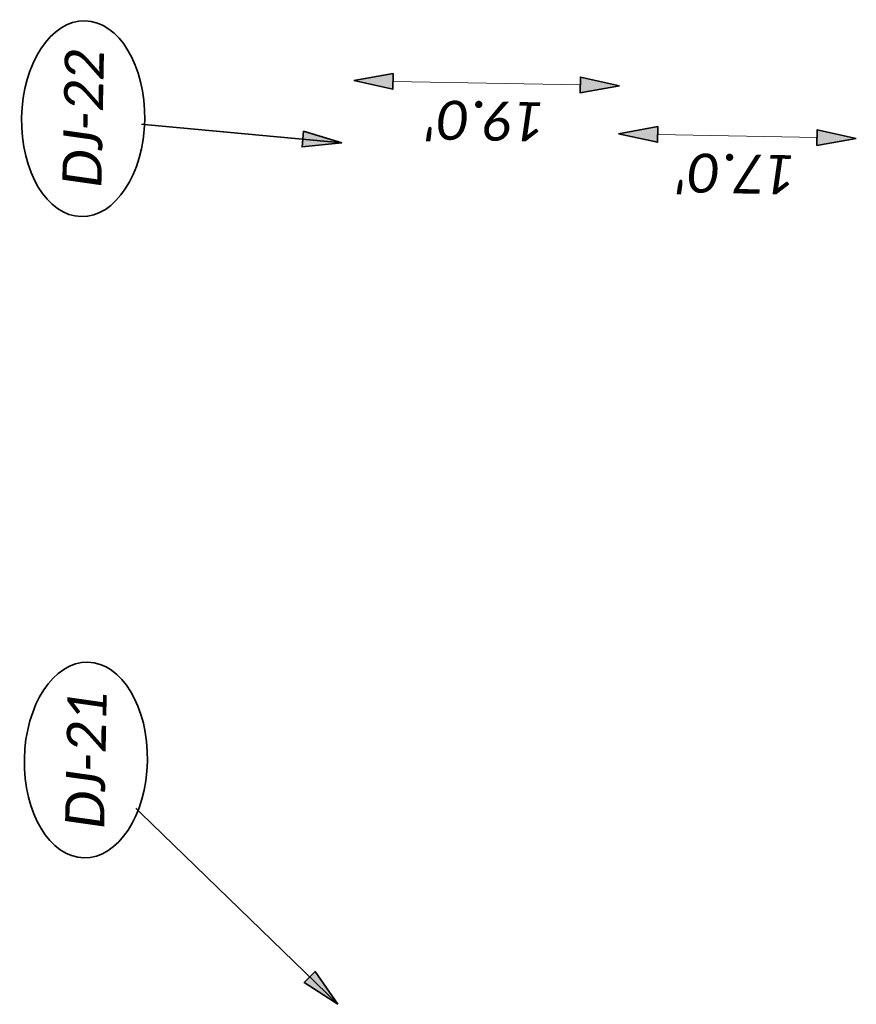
# Model space of a CAD drawing. Header units: feet. Extents: x 1368653 to 2286356, y 514938 to 1180851.
# Tile 17 of 19: x 2267257 to 2267316, y 524227 to 524297. Entities that reach past the tile are written whole.
import ezdxf
from ezdxf.enums import TextEntityAlignment as Align

# ---------------------------------------------------------------- set-up
doc = ezdxf.new("R2010")
doc.units = ezdxf.units.FT
doc.header["$LTSCALE"] = 20
doc.header["$MEASUREMENT"] = 0
doc.set_wipeout_variables(frame=1)
doc.layers.get('0').update_dxf_attribs({"lineweight": 15, "true_color": 0xc2ced6})
doc.layers.get('Defpoints').update_dxf_attribs({"lineweight": 15})
doc.layers.add('TX_P_20', color=7, linetype='Continuous', lineweight=35)
doc.styles.add('P_Slanted - Normal Fixed Spacing', font='calibrii.ttf', dxfattribs={"height": 0.14})
doc.styles.add('Slanted-Normal', font='font31.shx', dxfattribs={"height": 0.14})
doc.dimstyles.new('Dec-1  Slanted', dxfattribs={"dimtxt": 0.14, "dimasz": 0.14, "dimexe": 0.07, "dimexo": 0.07, "dimgap": 0.07, "dimtad": 1, "dimdec": 1, "dimzin": 3, "dimdsep": 46, "dimtxsty": 'Slanted-Normal', "dimblk": 'Dim1', "dimcen": 0, "dimclrd": 95, "dimclre": 95, "dimclrt": 7, "dimadec": 1, "dimazin": 3, "dimtfac": 1, "dimtdec": 1, "dimtix": 1, "dimtofl": 0, "dimtmove": 1, "dimatfit": 3, "dimldrblk": 'Dim1', "dimfxl": 1, "dimtolj": 1, "dimtzin": 0, "dimlwd": -1, "dimlwe": -1, "dimarcsym": 0})
doc.dimstyles.new('P_Dec-1 Masked Slanted', dxfattribs={"dimtxt": 0.14, "dimasz": 0.14, "dimexe": 0.21, "dimexo": 0.21, "dimgap": 0.0625, "dimtad": 1, "dimdec": 1, "dimzin": 3, "dimdsep": 46, "dimtxsty": 'P_Slanted - Normal Fixed Spacing', "dimblk": 'Dim1', "dimcen": 0.035, "dimclrd": 95, "dimclre": 95, "dimclrt": 7, "dimaunit": 1, "dimadec": 3, "dimazin": 2, "dimtfac": 1, "dimtdec": 1, "dimtix": 1, "dimtmove": 1, "dimatfit": 3, "dimldrblk": 'Dim1', "dimfxl": 1, "dimtfill": 1, "dimtolj": 1, "dimtzin": 0, "dimlwd": 15, "dimlwe": 15, "dimarcsym": 0})

# ---------------------------------------------------------------- blocks, each defined once
blk = doc.blocks.new('Dim1')
h = blk.add_hatch(color=4)
h.dxf.hatch_style = 1
h.paths.add_polyline_path([(0, 0), (-1, -0.2), (-1, 0.2)])
at = {"color": 4}
blk.add_lwpolyline([(0, 0), (-1, -0.2), (-1, 0.2), (0, 0)], dxfattribs=at)
blk = doc.blocks.new('*D1373')
at = {"layer": 'Defpoints', "color": 0, "transparency": 16777216}
for p in [(2267280.537, 524292.822), (2267299.533, 524292.454), (2267299.533, 524292.454)]:
    blk.add_point(p, dxfattribs=at)
at = {"layer": 'TX_P_20', "color": 95, "linetype": 'Continuous', "lineweight": 15, "transparency": 16777216}
blk.add_line((2267283.336, 524292.768), (2267296.734, 524292.508), dxfattribs=at)
at = {"layer": 'TX_P_20', "color": 95, "lineweight": 15, "transparency": 16777216, "xscale": 2.8, "yscale": 2.8, "zscale": 2.8}
for p, rotation in [((2267280.537, 524292.822), 178.8897049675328), ((2267299.533, 524292.454), 358.8897049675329)]:
    blk.add_blockref('Dim1', p, dxfattribs=dict(at, rotation=rotation))
at = {"layer": 'TX_P_20', "color": 7, "transparency": 16777216, "insert": (2267289.983, 524289.954), "char_height": 2.8, "attachment_point": 5, "rotation": 178.8897, "style": 'P_Slanted - Normal Fixed Spacing', "bg_fill": 3, "box_fill_scale": 1.25, "bg_fill_color": 256, "bg_fill_true_color": 13158600, "bg_fill_transparency": 0}
blk.add_mtext("\\A1;19.0'", dxfattribs=at)
blk = doc.blocks.new('*D1374')
at = {"layer": 'Defpoints', "color": 0, "transparency": 16777216}
for p in [(2267299.467, 524289.021), (2267299.467, 524289.021), (2267316.464, 524288.692)]:
    blk.add_point(p, dxfattribs=at)
at = {"layer": 'TX_P_20', "color": 95, "linetype": 'Continuous', "lineweight": 15, "transparency": 16777216}
blk.add_line((2267313.664, 524288.746), (2267302.266, 524288.967), dxfattribs=at)
at = {"layer": 'TX_P_20', "color": 95, "lineweight": 15, "transparency": 16777216, "xscale": 2.8, "yscale": 2.8, "zscale": 2.8}
for p, rotation in [((2267299.467, 524289.021), 178.8897049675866), ((2267316.464, 524288.692), 358.8897049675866)]:
    blk.add_blockref('Dim1', p, dxfattribs=dict(at, rotation=rotation))
at = {"layer": 'TX_P_20', "color": 7, "transparency": 16777216, "insert": (2267307.913, 524286.172), "char_height": 2.8, "attachment_point": 5, "rotation": 178.8897, "style": 'P_Slanted - Normal Fixed Spacing', "bg_fill": 3, "box_fill_scale": 1.25, "bg_fill_color": 256, "bg_fill_true_color": 13158600, "bg_fill_transparency": 0}
blk.add_mtext("\\A1;17.0'", dxfattribs=at)
blk = doc.blocks.new('*U1445')
at = {"linetype": 'ByBlock', "lineweight": -2}
blk.add_ellipse((-0.0002, 0), major_axis=(-0.35, 0), ratio=0.628571, dxfattribs=at)
for points, override in [([(0.1321, 0.0907), (0, 0)], {"dimldrblk": 'DotSmall'}), ([(-0.8561, -0.9172), (0, 0)], {"dimscale": 1, "dimgap": 0.07, "dimtad": 0}), ([(-0.1185, -0.1149), (0, 0)], {"dimscale": 1, "dimgap": 0.07, "dimtad": 0, "dimldrblk": 'None'})]:
    blk.add_leader(points, dimstyle='Dec-1  Slanted', override=override)
blk.add_wipeout([(0.1223, 0.1955), (0.0658, 0.2055), (-0.0051, 0.2097), (-0.0611, 0.2065), (-0.1174, 0.197), (-0.1725, 0.1806), (-0.2272, 0.1554), (-0.2641, 0.1315), (-0.2961, 0.1028), (-0.3212, 0.0689), (-0.3327, 0.0437), (-0.3384, 0.0217), (-0.3402, 0.0001), (-0.3382, -0.0224), (-0.3323, -0.0446), (-0.3228, -0.0658), (-0.298, -0.101), (-0.2673, -0.1296), (-0.2328, -0.1528), (-0.1783, -0.1786), (-0.1221, -0.1959), (-0.0694, -0.2055), (0, -0.2097), (0.0583, -0.2064), (0.1198, -0.196), (0.1762, -0.1793), (0.2269, -0.156), (0.2631, -0.1322), (0.2971, -0.1007), (0.3209, -0.0677), (0.3321, -0.0431), (0.3378, -0.0218), (0.3398, 0), (0.3378, 0.0218), (0.3319, 0.0438), (0.322, 0.0657), (0.3025, 0.0944), (0.2727, 0.1244), (0.2296, 0.1544), (0.1729, 0.1805)])
at = {"style": 'P_Slanted - Normal Fixed Spacing'}
blk.add_attdef('D-000', text='', height=0.14, dxfattribs=at).set_placement((0, 0), align=Align.MIDDLE)
blk = doc.blocks.new('*U1446')
at = {"linetype": 'ByBlock', "lineweight": -2}
blk.add_ellipse((-0.0002, 0), major_axis=(-0.35, 0), ratio=0.628571, dxfattribs=at)
for points, override in [([(0.1321, 0.0907), (0, 0)], {"dimldrblk": 'DotSmall'}), ([(-0.1185, -0.1149), (0, 0)], {"dimscale": 1, "dimgap": 0.07, "dimtad": 0, "dimldrblk": 'None'}), ([(-0.068, -0.926), (0, 0)], {"dimscale": 1, "dimgap": 0.07, "dimtad": 0})]:
    blk.add_leader(points, dimstyle='Dec-1  Slanted', override=override)
blk.add_wipeout([(0.1223, 0.1955), (0.0658, 0.2055), (-0.0051, 0.2097), (-0.0611, 0.2065), (-0.1174, 0.197), (-0.1725, 0.1806), (-0.2272, 0.1554), (-0.2641, 0.1315), (-0.2961, 0.1028), (-0.3212, 0.0689), (-0.3327, 0.0437), (-0.3384, 0.0217), (-0.3402, 0.0001), (-0.3382, -0.0224), (-0.3323, -0.0446), (-0.3228, -0.0658), (-0.298, -0.101), (-0.2673, -0.1296), (-0.2328, -0.1528), (-0.1783, -0.1786), (-0.1221, -0.1959), (-0.0694, -0.2055), (0, -0.2097), (0.0583, -0.2064), (0.1198, -0.196), (0.1762, -0.1793), (0.2269, -0.156), (0.2631, -0.1322), (0.2971, -0.1007), (0.3209, -0.0677), (0.3321, -0.0431), (0.3378, -0.0218), (0.3398, 0), (0.3378, 0.0218), (0.3319, 0.0438), (0.322, 0.0657), (0.3025, 0.0944), (0.2727, 0.1244), (0.2296, 0.1544), (0.1729, 0.1805)])
at = {"style": 'P_Slanted - Normal Fixed Spacing'}
blk.add_attdef('D-000', text='', height=0.14, dxfattribs=at).set_placement((0, 0), align=Align.MIDDLE)

msp = doc.modelspace()

# ---------------------------------------------------------------- block references
at = {"layer": 'TX_P_20', "xscale": 19.99999999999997, "yscale": 19.99999999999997, "zscale": 19.99999999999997, "rotation": 88.88970496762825}
for name, p, values in [('*U1446', (2267261.192, 524290.098), {'D-000': 'DJ-22'}), ('*U1445', (2267261.389, 524244.231), {'D-000': 'DJ-21'})]:
    msp.add_blockref(name, p, dxfattribs=at).add_auto_attribs(values)

# ---------------------------------------------------------------- dimensions: what is measured, and where the dimension line sits
at = {"layer": 'TX_P_20'}
dim = msp.add_aligned_dim(p1=(2267280.537, 524292.822), p2=(2267299.533, 524292.454), distance=0, dimstyle='P_Dec-1 Masked Slanted', override={"dimtad": 4, "dimpost": "'"}, dxfattribs=at)
dim.commit()
dim.dimension.update_dxf_attribs({"geometry": '*D1373', "text_midpoint": (2267289.983, 524289.954)})

# ---------------------------------------------------------------- next in the draw order: dimensions: what is measured, and where the dimension line sits
dim = msp.add_aligned_dim(p1=(2267316.464, 524288.692), p2=(2267299.467, 524289.021), distance=0, dimstyle='P_Dec-1 Masked Slanted', override={"dimtad": 4, "dimpost": "'"}, dxfattribs=at)
dim.commit()
dim.dimension.update_dxf_attribs({"geometry": '*D1374', "text_midpoint": (2267307.913, 524286.172)})

doc.saveas('drawing.dxf')
